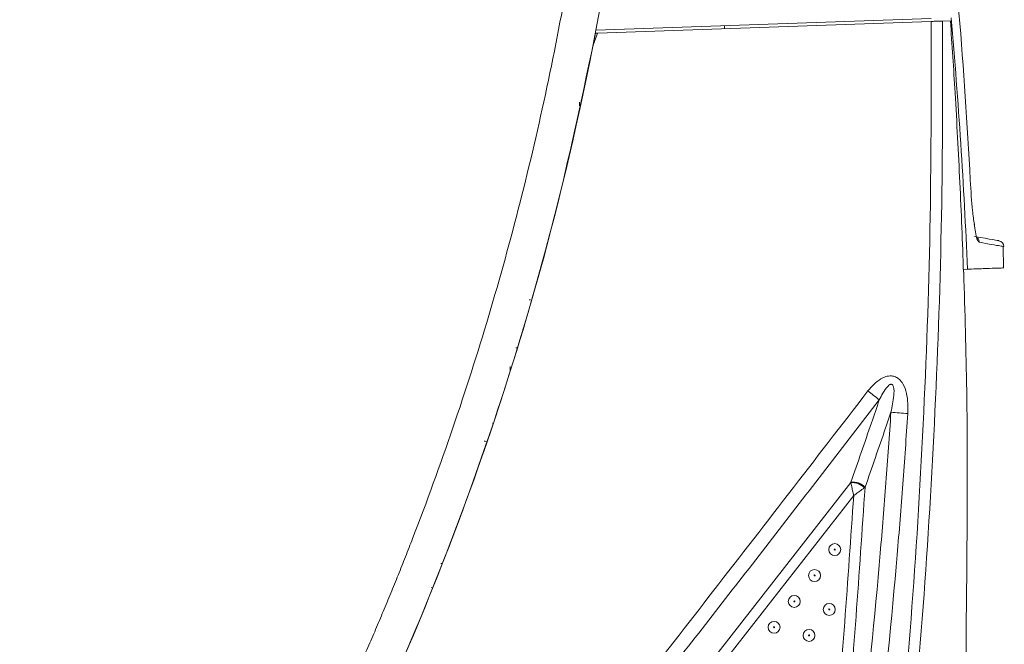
# Model space of a CAD drawing. Header units: millimetres. Extents: x 19 to 723, y 156 to 413.
# Tile 21 of 22: x 640 to 723, y 247 to 300. Entities that reach past the tile are written whole.
import ezdxf

# ---------------------------------------------------------------- set-up
doc = ezdxf.new("R2010")
doc.units = ezdxf.units.MM
doc.header["$LTSCALE"] = 2.5

msp = doc.modelspace()

# ---------------------------------------------------------------- linework, layer by layer
at = {"color": 7, "linetype": 'Continuous', "lineweight": 15}
for p, q in [((716.538, 299.693), (688.488, 298.714)), ((688.628, 298.483), (716.534, 299.458)), ((699.248, 299.09), (699.255, 298.854)), ((717.489, 299.491), (718.141, 299.514)), ((688.252, 297.477), (688.444, 298.477)), ((688.444, 298.477), (688.628, 298.483)), ((687.108, 292.392), (687.108, 292.712)), ((722.574, 278.836), (722.558, 280.619)), ((719.226, 278.719), (719.57, 278.731)), ((682.908, 276.16), (683.013, 276.16)), ((681.866, 272.16), (681.802, 272.16)), ((681.308, 270.216), (681.308, 270.592)), ((679.661, 265.36), (679.667, 265.36)), ((679.819, 265.86), (679.842, 265.86)), ((640.297, 171.845), (709.806, 260.875)), ((709.806, 260.875), (709.818, 260.91)), ((710.954, 260.443), (710.999, 260.477)), ((710.049, 259.801), (641.251, 171.68)), ((675.509, 254.114), (675.602, 254.114)), ((674.734, 252.114), (674.775, 252.114))]:
    msp.add_line(p, q, dxfattribs=at)
at = {"color": 7, "linetype": 'Continuous', "lineweight": 15, "flags": 128}
msp.add_lwpolyline([(688.628, 298.483), (688.558, 298.295), (688.252, 297.477)], dxfattribs=at)
at = {"color": 7, "linetype": 'Continuous', "lineweight": 15}
for centre, radius in [((708.466, 255.272), 0.5), ((708.471, 255.276), 0.0417), ((706.774, 253.105), 0.5), ((706.78, 253.109), 0.0417), ((705.082, 250.938), 0.5), ((705.088, 250.942), 0.0417), ((708.005, 250.263), 0.5), ((708.01, 250.267), 0.0417), ((703.39, 248.771), 0.5), ((703.396, 248.775), 0.0417), ((706.313, 248.096), 0.5), ((706.319, 248.1), 0.0417)]:
    msp.add_circle(centre, radius, dxfattribs=at)
at = {"color": 106, "linetype": 'Continuous', "lineweight": 15}
msp.add_arc((720.068, 280.982), 0.5, 359.52052, 50.20878, dxfattribs=at)
at = {"color": 7, "linetype": 'Continuous', "lineweight": 15}
for centre, radius, start, end in [((722.105, 280.622), 0.5, 359.6796, 80), ((660.135, 201.974), 83.923, 51.66214, 52.48564), ((716.668, 301.61), 35.02, 264.26009, 266.57521), ((679.138, 263.858), 0.5, 70.37486, 90.00179), ((709.936, 259.481), 1.401, 43.38805, 95.34048), ((710.024, 259.647), 1.28, 40.42304, 99.25834)]:
    msp.add_arc(centre, radius, start, end, dxfattribs=at)
for points, knots in [([(691.135, 374.679), (691.135, 374.679), (691.135, 374.679), (691.135, 374.679), (694.148, 349.196), (693.258, 323.875), (688.488, 298.714)], [0, 0, 0, 0, 0, 0, 0, 1, 1, 1, 1]), ([(656.094, 220.775), (656.369, 221.248), (656.919, 222.194), (657.732, 223.62), (658.536, 225.051), (659.331, 226.486), (660.115, 227.926), (660.89, 229.371), (661.655, 230.821), (662.41, 232.276), (663.155, 233.735), (663.891, 235.199), (664.616, 236.668), (665.332, 238.142), (666.039, 239.621), (666.735, 241.105), (667.422, 242.593), (668.098, 244.086), (668.765, 245.584), (669.423, 247.087), (670.07, 248.595), (670.708, 250.107), (671.335, 251.624), (671.954, 253.146), (672.562, 254.673), (674.157, 258.755), (676.593, 265.444), (679.593, 274.829), (682.215, 284.329), (684.457, 293.933), (686.316, 303.62), (687.786, 313.369), (688.865, 323.166), (689.393, 330.732), (689.625, 336.037), (689.72, 339.068), (689.778, 342.097), (689.799, 345.125), (689.783, 348.151), (689.73, 351.176), (689.64, 354.2), (689.512, 357.222), (689.348, 360.242), (689.146, 363.262), (688.907, 366.279), (688.633, 369.296), (688.419, 371.304), (688.312, 372.309)], [0, 0, 0, 0, 0.010423, 0.020842, 0.031257, 0.041668, 0.052076, 0.062482, 0.072885, 0.083287, 0.093687, 0.104086, 0.114485, 0.124885, 0.135284, 0.145685, 0.156087, 0.166492, 0.176898, 0.187308, 0.197721, 0.208137, 0.218558, 0.228984, 0.239415, 0.249851, 0.312421, 0.374901, 0.43739, 0.499989, 0.562619, 0.625133, 0.687632, 0.750216, 0.769475, 0.788717, 0.807943, 0.827156, 0.84636, 0.865558, 0.884752, 0.903945, 0.92314, 0.94234, 0.961548, 0.980767, 1, 1, 1, 1]), ([(707.47, 191.104), (708.663, 198.268), (711.052, 212.604), (713.401, 232.434), (715.003, 250.5), (715.978, 266.784), (716.54, 283.109), (716.536, 294.007), (716.534, 299.458)], [0, 0, 0, 0, 0.200041, 0.400359, 0.549985, 0.699725, 0.849806, 1, 1, 1, 1]), ([(717.489, 299.491), (717.488, 294.051), (717.486, 283.168), (716.918, 266.837), (715.935, 250.505), (714.324, 232.406), (711.967, 212.561), (709.579, 198.239), (708.385, 191.073)], [0, 0, 0, 0, 0.149787, 0.299686, 0.449922, 0.600273, 0.8, 1, 1, 1, 1]), ([(716.534, 299.458), (716.645, 299.462), (716.869, 299.469), (717.162, 299.48), (717.38, 299.487), (717.467, 299.49), (717.486, 299.491), (717.489, 299.491)], [0, 0, 0, 0, 0.240845, 0.481695, 0.722452, 0.963174, 1, 1, 1, 1]), ([(719.235, 278.48), (719.19, 279.73), (719.099, 282.231), (718.933, 285.983), (718.744, 289.736), (718.491, 294.246), (718.275, 297.506), (718.141, 299.514)], [0, 0, 0, 0, 0.1784278, 0.3568616, 0.5353128, 0.7137697, 1, 1, 1, 1]), ([(688.488, 298.714), (685.808, 284.578), (681.905, 270.674), (671.771, 243.743), (665.539, 230.717), (658.235, 218.323)], [0, 0, 0, 0, 0.5, 0.5, 1, 1, 1, 1]), ([(688.252, 297.477), (687.248, 292.743), (685.237, 283.26), (681.237, 269.493), (676.586, 256.143), (671.539, 243.966), (666.23, 232.706), (662.493, 225.862), (660.624, 222.441)], [0, 0, 0, 0, 0.180729, 0.362069, 0.5351, 0.70867, 0.854335, 1, 1, 1, 1]), ([(720.145, 282.466), (720.089, 282.829), (719.949, 283.737), (719.856, 285.268), (719.8, 286.188)], [0, 0, 0, 0, 0.399558, 1, 1, 1, 1]), ([(720.19, 282.131), (720.186, 282.154), (720.168, 282.238), (720.151, 282.369), (720.138, 282.465)], [0, 0, 0, 0, 0.269212, 1, 1, 1, 1]), ([(719.257, 278.467), (719.256, 278.47), (719.249, 278.486), (719.242, 278.483), (719.235, 278.48)], [0, 0, 0, 0, 0.1656406, 1, 1, 1, 1]), ([(719.246, 278.395), (719.248, 278.4), (719.259, 278.429), (719.258, 278.449), (719.257, 278.467)], [0, 0, 0, 0, 0.163959, 1, 1, 1, 1]), ([(719.466, 249.436), (719.533, 255.811), (719.633, 265.485), (719.353, 275.166), (719.257, 278.467)], [0, 0, 0, 0, 0.659019, 1, 1, 1, 1]), ([(719.257, 278.467), (719.353, 275.166), (719.633, 265.485), (719.533, 255.811), (719.466, 249.436)], [0, 0, 0, 0, 0.340994, 1, 1, 1, 1]), ([(719.57, 278.731), (720.033, 278.747), (720.959, 278.78), (721.889, 278.812), (722.43, 278.831), (722.65, 278.839), (722.587, 278.837), (722.586, 278.836)], [0, 0, 0, 0, 0.248083, 0.496338, 0.745108, 0.99405, 1, 1, 1, 1]), ([(711.241, 268.542), (711.572, 268.926), (712.005, 269.427), (712.742, 269.766), (713.17, 269.828), (713.558, 269.735), (713.903, 269.509), (714.253, 269.051), (714.595, 268.076), (714.584, 267.223), (714.576, 266.653)], [0, 0, 0, 0, 0.241937, 0.3159029, 0.3904849, 0.4482475, 0.5059702, 0.5880942, 0.7247329, 1, 1, 1, 1]), ([(675.296, 222.44), (675.915, 223.225), (679.012, 227.148), (686.58, 236.767), (697.968, 251.33), (706.816, 262.804), (711.241, 268.542)], [0, 0, 0, 0, 0.051305, 0.256525, 0.628244, 1, 1, 1, 1]), ([(713.166, 266.766), (713.259, 267.229), (713.398, 267.926), (713.442, 268.697), (713.345, 268.988), (713.297, 269.057), (713.252, 269.091), (713.203, 269.104), (713.147, 269.101), (713.045, 269.061), (712.785, 268.835), (712.501, 268.391), (712.29, 267.988), (712.193, 267.801)], [0, 0, 0, 0, 0.3478987, 0.52261, 0.5540459, 0.5681107, 0.582335, 0.5926343, 0.6028949, 0.6209279, 0.6680892, 0.8458658, 1, 1, 1, 1]), ([(712.193, 267.801), (709.216, 263.94), (703.263, 256.22), (691.288, 240.831), (682.238, 229.348), (676.205, 221.692)], [0, 0, 0, 0, 0.249972, 0.499957, 1, 1, 1, 1]), ([(709.818, 260.91), (709.82, 260.915), (710.109, 261.746), (710.683, 263.401), (711.473, 265.693), (711.973, 267.158), (712.193, 267.801)], [0, 0, 0, 0, 0.00222, 0.361209, 0.720197, 1, 1, 1, 1]), ([(708.612, 222.657), (709.325, 228.03), (710.752, 238.78), (711.998, 251.535), (712.76, 260.868), (713.031, 264.8), (713.166, 266.766)], [0, 0, 0, 0, 0.366576, 0.733419, 0.866703, 1, 1, 1, 1]), ([(714.576, 266.653), (714.442, 264.682), (714.173, 260.741), (713.415, 251.39), (712.173, 238.605), (710.748, 227.83), (710.035, 222.44)], [0, 0, 0, 0, 0.133288, 0.266589, 0.63316, 1, 1, 1, 1]), ([(713.166, 266.766), (713.016, 266.326), (712.584, 265.061), (711.864, 262.97), (711.29, 261.313), (711.001, 260.482), (710.999, 260.477)], [0, 0, 0, 0, 0.209952, 0.603757, 0.997564, 1, 1, 1, 1]), ([(710.999, 260.477), (710.512, 253.282), (709.538, 238.883), (707.438, 220.613), (705.149, 204.472), (702.846, 190.444), (700.847, 180.381), (699.847, 175.348)], [0, 0, 0, 0, 0.2517213, 0.5037864, 0.6418209, 0.8208484, 1, 1, 1, 1]), ([(709.806, 260.875), (709.822, 260.796), (709.852, 260.657), (709.907, 260.415), (709.969, 260.142), (710.017, 259.937), (710.049, 259.803), (710.049, 259.801)], [0, 0, 0, 0, 0.281036, 0.494023, 0.66524, 0.994576, 1, 1, 1, 1]), ([(710.049, 259.801), (710.051, 259.802), (710.164, 259.882), (710.336, 260.004), (710.565, 260.167), (710.769, 260.312), (710.887, 260.395), (710.954, 260.443)], [0, 0, 0, 0, 0.005423, 0.335914, 0.505949, 0.718842, 1, 1, 1, 1]), ([(698.991, 175.691), (699.982, 180.685), (701.964, 190.677), (704.254, 204.627), (706.517, 220.589), (708.591, 238.592), (709.563, 252.728), (710.049, 259.801)], [0, 0, 0, 0, 0.179898, 0.359919, 0.499406, 0.749538, 1, 1, 1, 1]), ([(719.821, 243.189), (719.817, 243.193), (719.767, 243.238), (719.685, 243.582), (719.583, 244.238), (719.508, 245.192), (719.461, 246.382), (719.444, 247.797), (719.459, 248.889), (719.466, 249.436)], [0, 0, 0, 0, 0.016804, 0.183678, 0.350477, 0.512794, 0.675056, 0.83753, 1, 1, 1, 1])]:
    msp.add_open_spline(points, degree=3, knots=knots, dxfattribs=at)
for points in [[(719.8, 286.188), (719.309, 295.505), (718.543, 304.831), (717.502, 314.154)], [(719.57, 278.731), (719.272, 285.737), (718.816, 292.744), (718.203, 299.752)], [(720.157, 281.474), (721.508, 281.235), (722.187, 281.116), (722.192, 281.115)]]:
    msp.add_open_spline(points, degree=3, dxfattribs=at)
at = {"color": 106, "linetype": 'Continuous', "lineweight": 15}
for points, knots in [([(720.568, 280.978), (720.544, 280.991), (720.43, 281.054), (720.277, 281.414), (720.172, 282.255), (720.145, 282.466)], [0, 0, 0, 0, 0.164635, 0.791445, 1, 1, 1, 1]), ([(722.601, 280.62), (722.603, 280.619), (722.632, 280.614), (722.531, 280.632), (722.364, 280.661), (721.675, 280.783), (720.937, 280.913), (720.568, 280.978)], [0, 0, 0, 0, 0.003906, 0.083662, 0.402716, 0.701255, 1, 1, 1, 1])]:
    msp.add_open_spline(points, degree=3, knots=knots, dxfattribs=at)

doc.saveas('drawing.dxf')
